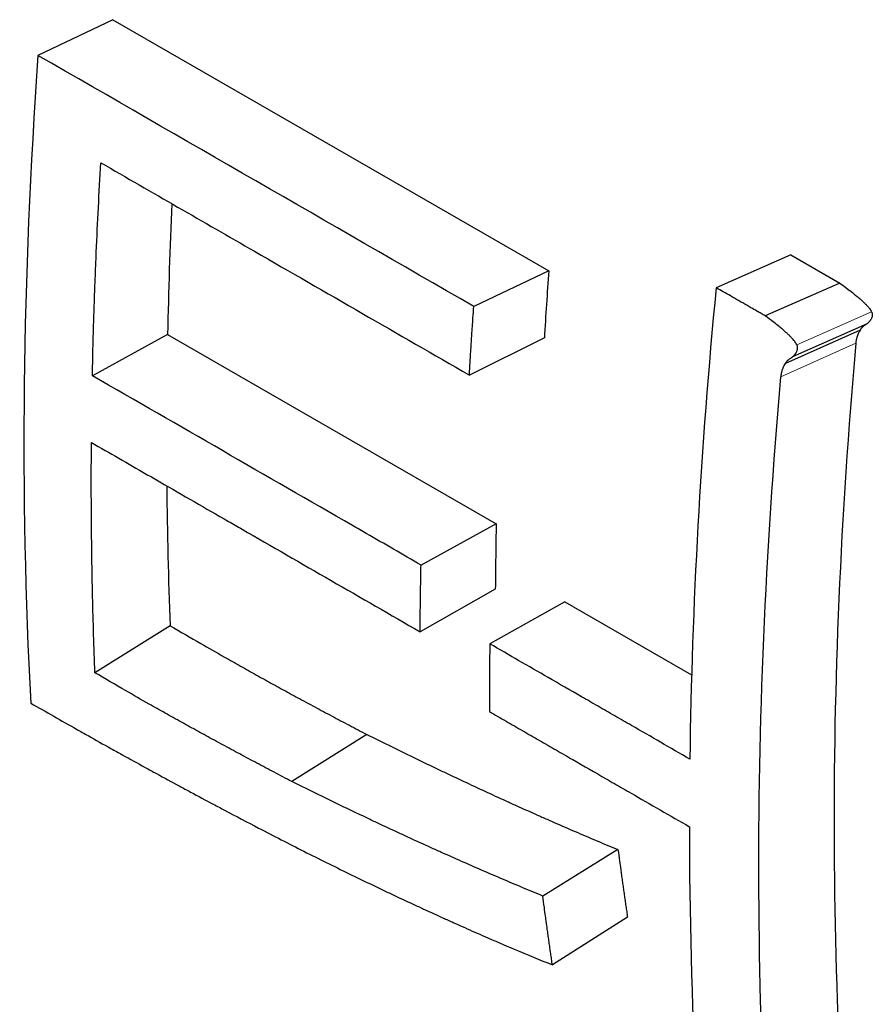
# Model space of a CAD drawing. Header units: millimetres. Extents: x 14 to 974, y 14 to 587.
# Tile 42 of 45: x 562.44 to 566.44, y 409.61 to 414.24. Entities that reach past the tile are written whole.
import ezdxf

# ---------------------------------------------------------------- set-up
doc = ezdxf.new("R2010")
doc.units = ezdxf.units.MM
doc.layers.add('외형선(ISO)', color=7, linetype='Continuous', lineweight=25)
doc.layers.add('좁은 외형선(ISO)', color=7, linetype='Continuous', lineweight=18)

msp = doc.modelspace()

# ---------------------------------------------------------------- linework, layer by layer
at = {"layer": '외형선(ISO)'}
for p, q in [((562.8756, 414.2389), (562.5233, 414.071)), ((562.8756, 414.2389), (564.924, 413.0593)), ((566.0619, 413.1335), (565.7108, 412.9796)), ((566.0619, 413.1335), (566.2922, 413.0009)), ((564.924, 413.0593), (564.5717, 412.8914)), ((566.2922, 413.0009), (565.9411, 412.847)), ((566.3877, 412.7801), (566.0363, 412.623)), ((566.4208, 412.8101), (566.0695, 412.6539)), ((563.1324, 412.7597), (562.779, 412.5658)), ((563.1324, 412.7597), (564.6771, 411.8701)), ((564.9034, 412.7433), (564.5507, 412.5691)), ((564.6771, 411.8701), (564.3236, 411.6763)), ((564.6728, 411.5626), (564.3193, 411.3627)), ((565.0003, 411.5031), (564.6468, 411.3057)), ((565.0003, 411.5031), (565.5954, 411.1605)), ((563.1442, 411.3912), (562.791, 411.17)), ((564.0692, 410.8798), (563.716, 410.659)), ((565.2493, 410.3387), (564.8959, 410.1208)), ((565.2942, 410.0211), (564.9411, 409.7972))]:
    msp.add_line(p, q, dxfattribs=at)
for centre, start_param, end_param in [((580.8051, 422.4514), 5.442581, 5.472109), ((582.5369, 421.4541), 5.410236, 5.425161), ((583.9425, 420.6447), 5.388255, 5.615121), ((580.8051, 422.4514), 5.506801, 5.539408), ((582.3498, 421.5619), 5.472109, 5.487034)]:
    msp.add_ellipse(centre, major_axis=(-12.4758, -21.6646), ratio=0.578093, start_param=start_param, end_param=end_param, dxfattribs=at)
for points in [[(562.5233, 414.071), (562.4487, 413.0228), (562.4373, 412.0048), (562.4892, 411.0276)], [(564.5717, 412.8914), (563.8889, 413.2846), (563.2061, 413.6778), (562.5233, 414.071)], [(565.7108, 412.9796), (565.6377, 412.2259), (565.5964, 411.4861), (565.5871, 410.7642)], [(566.0393, 407.8545), (565.8771, 409.3264), (565.8691, 410.9084), (566.0155, 412.5601)], [(565.585, 410.4463), (565.5851, 409.6184), (565.6279, 408.8152), (565.7131, 408.0423)]]:
    msp.add_open_spline(points, degree=3, dxfattribs=at)
for points, knots in [([(562.779, 412.5658), (562.7801, 412.6208), (562.7814, 412.6759), (562.7829, 412.7311), (562.7832, 412.7449), (562.7836, 412.7587), (562.784, 412.7725), (562.7852, 412.814), (562.7865, 412.8555), (562.7879, 412.897), (562.7888, 412.9247), (562.7898, 412.9524), (562.7908, 412.9802), (562.7913, 412.9941), (562.7918, 413.008), (562.7923, 413.0218), (562.7939, 413.0635), (562.7956, 413.1052), (562.7974, 413.147), (562.8034, 413.2862), (562.8106, 413.426), (562.8189, 413.5664)], [0, 0, 0, 0, 0.0195613, 0.0195613, 0.0195613, 0.0244516, 0.0244516, 0.0244516, 0.0391226, 0.0391226, 0.0391226, 0.0489032, 0.0489032, 0.0489032, 0.0537935, 0.0537935, 0.0537935, 0.0684645, 0.0684645, 0.0684645, 0.1173677, 0.1173677, 0.1173677, 0.1173677]), ([(562.8189, 413.5664), (563.0594, 413.4279), (563.3, 413.2894), (563.5405, 413.1508), (563.8772, 412.9569), (564.214, 412.763), (564.5507, 412.5691)], [0, 0, 0, 0, 0.1020466, 0.1020466, 0.1020466, 0.2449118, 0.2449118, 0.2449118, 0.2449118]), ([(565.9411, 412.847), (565.9347, 412.8507), (565.9283, 412.8543), (565.9219, 412.858), (565.9155, 412.8617), (565.9091, 412.8654), (565.9027, 412.8691), (565.8931, 412.8746), (565.8835, 412.8801), (565.8739, 412.8856), (565.8707, 412.8875), (565.8675, 412.8893), (565.8643, 412.8912), (565.8579, 412.8949), (565.8515, 412.8985), (565.8451, 412.9022), (565.8419, 412.9041), (565.8387, 412.9059), (565.8355, 412.9077), (565.8291, 412.9114), (565.8227, 412.9151), (565.8163, 412.9188), (565.8131, 412.9206), (565.8099, 412.9225), (565.8067, 412.9243), (565.8003, 412.928), (565.794, 412.9317), (565.7876, 412.9354), (565.7844, 412.9372), (565.7812, 412.9391), (565.778, 412.9409), (565.7556, 412.9538), (565.7332, 412.9667), (565.7108, 412.9796)], [0, 0, 0, 0, 0.0027137, 0.0027137, 0.0027137, 0.00542741, 0.00542741, 0.00542741, 0.00949796, 0.00949796, 0.00949796, 0.01085482, 0.01085482, 0.01085482, 0.01356852, 0.01356852, 0.01356852, 0.01492537, 0.01492537, 0.01492537, 0.01763908, 0.01763908, 0.01763908, 0.01899593, 0.01899593, 0.01899593, 0.02170963, 0.02170963, 0.02170963, 0.02306649, 0.02306649, 0.02306649, 0.03256445, 0.03256445, 0.03256445, 0.03256445]), ([(566.2922, 413.0009), (566.3064, 412.9907), (566.3196, 412.9809), (566.3318, 412.9716), (566.341, 412.9646), (566.3496, 412.9579), (566.3576, 412.9514), (566.3603, 412.9492), (566.363, 412.9471), (566.3655, 412.945), (566.3706, 412.9408), (566.3755, 412.9367), (566.3802, 412.9327), (566.3825, 412.9307), (566.3847, 412.9288), (566.3869, 412.9269), (566.3913, 412.923), (566.3955, 412.9192), (566.3993, 412.9156), (566.4013, 412.9138), (566.4032, 412.912), (566.405, 412.9102), (566.4086, 412.9067), (566.412, 412.9033), (566.4152, 412.9), (566.4168, 412.8983), (566.4183, 412.8967), (566.4197, 412.8951), (566.4226, 412.892), (566.4253, 412.8889), (566.4277, 412.8859), (566.4289, 412.8845), (566.4301, 412.883), (566.4311, 412.8816), (566.4333, 412.8787), (566.4352, 412.876), (566.4369, 412.8734), (566.4386, 412.8708), (566.44, 412.8683), (566.4412, 412.8659)], [-1, -1, -1, -1, -0.833333, -0.833333, -0.833333, -0.708333, -0.708333, -0.708333, -0.666667, -0.666667, -0.666667, -0.583333, -0.583333, -0.583333, -0.541667, -0.541667, -0.541667, -0.458333, -0.458333, -0.458333, -0.416667, -0.416667, -0.416667, -0.333333, -0.333333, -0.333333, -0.291667, -0.291667, -0.291667, -0.208333, -0.208333, -0.208333, -0.166667, -0.166667, -0.166667, -0.083333, -0.083333, -0.083333, 0, 0, 0, 0]), ([(564.5507, 412.5691), (564.5512, 412.578), (564.5518, 412.587), (564.5523, 412.5959), (564.5528, 412.6048), (564.5534, 412.6138), (564.5539, 412.6227), (564.5542, 412.6272), (564.5545, 412.6316), (564.5547, 412.6361), (564.5553, 412.645), (564.5558, 412.654), (564.5564, 412.6629), (564.5567, 412.6674), (564.557, 412.6719), (564.5573, 412.6763), (564.5578, 412.6853), (564.5584, 412.6942), (564.559, 412.7032), (564.5592, 412.7076), (564.5595, 412.7121), (564.5598, 412.7166), (564.5604, 412.7255), (564.561, 412.7345), (564.5616, 412.7434), (564.5619, 412.7479), (564.5622, 412.7524), (564.5625, 412.7569), (564.5634, 412.7703), (564.5643, 412.7838), (564.5652, 412.7972), (564.5661, 412.8106), (564.567, 412.8241), (564.5679, 412.8376), (564.5692, 412.8555), (564.5704, 412.8734), (564.5717, 412.8914)], [0, 0, 0, 0, 0.00310945, 0.00310945, 0.00310945, 0.00621891, 0.00621891, 0.00621891, 0.00777363, 0.00777363, 0.00777363, 0.01088308, 0.01088308, 0.01088308, 0.01243781, 0.01243781, 0.01243781, 0.01554726, 0.01554726, 0.01554726, 0.01710199, 0.01710199, 0.01710199, 0.02021144, 0.02021144, 0.02021144, 0.02176617, 0.02176617, 0.02176617, 0.02643035, 0.02643035, 0.02643035, 0.03109453, 0.03109453, 0.03109453, 0.03731343, 0.03731343, 0.03731343, 0.03731343]), ([(566.4412, 412.8659), (566.4419, 412.8645), (566.4425, 412.863), (566.443, 412.8616), (566.4434, 412.8605), (566.4437, 412.8594), (566.4439, 412.8583), (566.444, 412.8579), (566.4441, 412.8576), (566.4441, 412.8572), (566.4443, 412.8565), (566.4444, 412.8557), (566.4445, 412.855), (566.4445, 412.8546), (566.4446, 412.8542), (566.4446, 412.8539), (566.4447, 412.8527), (566.4447, 412.8516), (566.4447, 412.8505), (566.4447, 412.8497), (566.4446, 412.849), (566.4446, 412.8482), (566.4444, 412.8467), (566.4442, 412.8452), (566.4438, 412.8437), (566.4436, 412.8429), (566.4434, 412.8421), (566.4432, 412.8414), (566.4427, 412.8398), (566.4422, 412.8383), (566.4415, 412.8367), (566.4412, 412.8359), (566.4408, 412.8352), (566.4404, 412.8344), (566.4396, 412.8328), (566.4387, 412.8312), (566.4377, 412.8296), (566.4373, 412.8288), (566.4367, 412.828), (566.4362, 412.8272), (566.4351, 412.8256), (566.4339, 412.824), (566.4326, 412.8224), (566.4319, 412.8216), (566.4312, 412.8208), (566.4305, 412.82), (566.4291, 412.8184), (566.4276, 412.8167), (566.426, 412.8151), (566.4243, 412.8134), (566.4226, 412.8118), (566.4208, 412.8101)], [-1, -1, -1, -1, -0.916667, -0.916667, -0.916667, -0.854167, -0.854167, -0.854167, -0.833333, -0.833333, -0.833333, -0.791667, -0.791667, -0.791667, -0.770833, -0.770833, -0.770833, -0.708333, -0.708333, -0.708333, -0.666667, -0.666667, -0.666667, -0.583333, -0.583333, -0.583333, -0.541667, -0.541667, -0.541667, -0.458333, -0.458333, -0.458333, -0.416667, -0.416667, -0.416667, -0.333333, -0.333333, -0.333333, -0.291667, -0.291667, -0.291667, -0.208333, -0.208333, -0.208333, -0.166667, -0.166667, -0.166667, -0.083333, -0.083333, -0.083333, 0, 0, 0, 0]), ([(566.09, 412.711), (566.0888, 412.7134), (566.0874, 412.7159), (566.0857, 412.7186), (566.0841, 412.7212), (566.0822, 412.724), (566.08, 412.7269), (566.0789, 412.7283), (566.0778, 412.7298), (566.0766, 412.7312), (566.0742, 412.7342), (566.0715, 412.7373), (566.0686, 412.7405), (566.0671, 412.7421), (566.0656, 412.7438), (566.0641, 412.7454), (566.0609, 412.7488), (566.0575, 412.7522), (566.0539, 412.7558), (566.052, 412.7575), (566.0502, 412.7593), (566.0482, 412.7612), (566.0443, 412.7648), (566.0402, 412.7686), (566.0358, 412.7725), (566.0336, 412.7744), (566.0314, 412.7764), (566.029, 412.7784), (566.0244, 412.7824), (566.0195, 412.7865), (566.0144, 412.7908), (566.0118, 412.7929), (566.0092, 412.795), (566.0065, 412.7972), (565.9985, 412.8037), (565.9899, 412.8105), (565.9807, 412.8175), (565.9685, 412.8269), (565.9553, 412.8367), (565.9411, 412.847)], [0, 0, 0, 0, 0.083333, 0.083333, 0.083333, 0.166667, 0.166667, 0.166667, 0.208333, 0.208333, 0.208333, 0.291667, 0.291667, 0.291667, 0.333333, 0.333333, 0.333333, 0.416667, 0.416667, 0.416667, 0.458333, 0.458333, 0.458333, 0.541667, 0.541667, 0.541667, 0.583333, 0.583333, 0.583333, 0.666667, 0.666667, 0.666667, 0.708333, 0.708333, 0.708333, 0.833333, 0.833333, 0.833333, 1, 1, 1, 1]), ([(566.3877, 412.7801), (566.3857, 412.7772), (566.3839, 412.7741), (566.3822, 412.771), (566.381, 412.7687), (566.3798, 412.7663), (566.3787, 412.7639), (566.3783, 412.7631), (566.3779, 412.7623), (566.3776, 412.7615), (566.3769, 412.7598), (566.3762, 412.7582), (566.3756, 412.7565), (566.3752, 412.7557), (566.3749, 412.7548), (566.3746, 412.754), (566.374, 412.7523), (566.3734, 412.7506), (566.3729, 412.7489), (566.3726, 412.748), (566.3724, 412.7471), (566.3721, 412.7463), (566.3716, 412.7445), (566.3711, 412.7427), (566.3707, 412.741), (566.3705, 412.7401), (566.3703, 412.7392), (566.3701, 412.7383), (566.3696, 412.7365), (566.3693, 412.7346), (566.3689, 412.7328), (566.3688, 412.7319), (566.3686, 412.731), (566.3685, 412.73), (566.3681, 412.7282), (566.3679, 412.7263), (566.3676, 412.7244), (566.3674, 412.7225), (566.3672, 412.7206), (566.367, 412.7186)], [-1, -1, -1, -1, -0.833333, -0.833333, -0.833333, -0.708333, -0.708333, -0.708333, -0.666667, -0.666667, -0.666667, -0.583333, -0.583333, -0.583333, -0.541667, -0.541667, -0.541667, -0.458333, -0.458333, -0.458333, -0.416667, -0.416667, -0.416667, -0.333333, -0.333333, -0.333333, -0.291667, -0.291667, -0.291667, -0.208333, -0.208333, -0.208333, -0.166667, -0.166667, -0.166667, -0.083333, -0.083333, -0.083333, 0, 0, 0, 0]), ([(566.4208, 412.8101), (566.4178, 412.8084), (566.415, 412.8067), (566.4124, 412.805), (566.4105, 412.8038), (566.4086, 412.8025), (566.4069, 412.8012), (566.4063, 412.8008), (566.4058, 412.8004), (566.4052, 412.8), (566.4041, 412.7991), (566.4031, 412.7983), (566.402, 412.7975), (566.4015, 412.797), (566.401, 412.7966), (566.4006, 412.7962), (566.3996, 412.7954), (566.3987, 412.7945), (566.3978, 412.7937), (566.3974, 412.7933), (566.3969, 412.7929), (566.3965, 412.7925), (566.3957, 412.7916), (566.3949, 412.7908), (566.3942, 412.79), (566.3938, 412.7896), (566.3935, 412.7891), (566.3931, 412.7887), (566.3925, 412.7879), (566.3918, 412.7871), (566.3912, 412.7863), (566.3909, 412.7858), (566.3907, 412.7854), (566.3904, 412.785), (566.3898, 412.7842), (566.3893, 412.7834), (566.3889, 412.7826), (566.3884, 412.7817), (566.388, 412.7809), (566.3877, 412.7801)], [-1, -1, -1, -1, -0.833333, -0.833333, -0.833333, -0.708333, -0.708333, -0.708333, -0.666667, -0.666667, -0.666667, -0.583333, -0.583333, -0.583333, -0.541667, -0.541667, -0.541667, -0.458333, -0.458333, -0.458333, -0.416667, -0.416667, -0.416667, -0.333333, -0.333333, -0.333333, -0.291667, -0.291667, -0.291667, -0.208333, -0.208333, -0.208333, -0.166667, -0.166667, -0.166667, -0.083333, -0.083333, -0.083333, 0, 0, 0, 0]), ([(566.0695, 412.6539), (566.0713, 412.6556), (566.073, 412.6573), (566.0747, 412.659), (566.0763, 412.6607), (566.0778, 412.6624), (566.0793, 412.6641), (566.08, 412.6649), (566.0806, 412.6658), (566.0813, 412.6666), (566.0826, 412.6683), (566.0838, 412.6699), (566.0849, 412.6715), (566.0855, 412.6724), (566.086, 412.6732), (566.0865, 412.674), (566.0875, 412.6756), (566.0884, 412.6773), (566.0892, 412.6789), (566.0896, 412.6797), (566.0899, 412.6805), (566.0903, 412.6813), (566.0909, 412.6829), (566.0915, 412.6844), (566.092, 412.686), (566.0922, 412.6868), (566.0924, 412.6876), (566.0926, 412.6884), (566.093, 412.6899), (566.0932, 412.6915), (566.0934, 412.693), (566.0934, 412.6938), (566.0935, 412.6946), (566.0935, 412.6953), (566.0935, 412.6965), (566.0935, 412.6976), (566.0934, 412.6988), (566.0934, 412.6991), (566.0933, 412.6995), (566.0933, 412.6999), (566.0932, 412.7006), (566.0931, 412.7014), (566.093, 412.7021), (566.0929, 412.7025), (566.0928, 412.7029), (566.0927, 412.7033), (566.0925, 412.7044), (566.0922, 412.7055), (566.0918, 412.7066), (566.0913, 412.7081), (566.0907, 412.7095), (566.09, 412.711)], [0, 0, 0, 0, 0.083333, 0.083333, 0.083333, 0.166667, 0.166667, 0.166667, 0.208333, 0.208333, 0.208333, 0.291667, 0.291667, 0.291667, 0.333333, 0.333333, 0.333333, 0.416667, 0.416667, 0.416667, 0.458333, 0.458333, 0.458333, 0.541667, 0.541667, 0.541667, 0.583333, 0.583333, 0.583333, 0.666667, 0.666667, 0.666667, 0.708333, 0.708333, 0.708333, 0.770833, 0.770833, 0.770833, 0.791667, 0.791667, 0.791667, 0.833333, 0.833333, 0.833333, 0.854167, 0.854167, 0.854167, 0.916667, 0.916667, 0.916667, 1, 1, 1, 1]), ([(566.0363, 412.623), (566.0367, 412.6238), (566.0371, 412.6247), (566.0375, 412.6255), (566.038, 412.6263), (566.0385, 412.6272), (566.039, 412.628), (566.0393, 412.6284), (566.0396, 412.6289), (566.0399, 412.6293), (566.0405, 412.6301), (566.0411, 412.631), (566.0418, 412.6318), (566.0421, 412.6323), (566.0425, 412.6327), (566.0428, 412.6331), (566.0436, 412.634), (566.0444, 412.6348), (566.0452, 412.6357), (566.0456, 412.6361), (566.046, 412.6365), (566.0465, 412.6369), (566.0473, 412.6378), (566.0483, 412.6387), (566.0492, 412.6395), (566.0497, 412.64), (566.0502, 412.6404), (566.0507, 412.6408), (566.0517, 412.6417), (566.0528, 412.6425), (566.0539, 412.6434), (566.0544, 412.6438), (566.055, 412.6443), (566.0556, 412.6447), (566.0573, 412.646), (566.0592, 412.6473), (566.0611, 412.6486), (566.0637, 412.6504), (566.0665, 412.6521), (566.0695, 412.6539)], [0, 0, 0, 0, 0.083333, 0.083333, 0.083333, 0.166667, 0.166667, 0.166667, 0.208333, 0.208333, 0.208333, 0.291667, 0.291667, 0.291667, 0.333333, 0.333333, 0.333333, 0.416667, 0.416667, 0.416667, 0.458333, 0.458333, 0.458333, 0.541667, 0.541667, 0.541667, 0.583333, 0.583333, 0.583333, 0.666667, 0.666667, 0.666667, 0.708333, 0.708333, 0.708333, 0.833333, 0.833333, 0.833333, 1, 1, 1, 1]), ([(566.0155, 412.5601), (566.0157, 412.5621), (566.0159, 412.564), (566.0161, 412.566), (566.0164, 412.5679), (566.0167, 412.5698), (566.017, 412.5717), (566.0171, 412.5727), (566.0173, 412.5736), (566.0175, 412.5746), (566.0178, 412.5764), (566.0182, 412.5783), (566.0186, 412.5801), (566.0188, 412.5811), (566.019, 412.582), (566.0192, 412.5829), (566.0197, 412.5847), (566.0201, 412.5865), (566.0207, 412.5883), (566.0209, 412.5892), (566.0212, 412.5901), (566.0214, 412.591), (566.022, 412.5927), (566.0226, 412.5945), (566.0232, 412.5962), (566.0235, 412.5971), (566.0238, 412.5979), (566.0241, 412.5988), (566.0248, 412.6005), (566.0254, 412.6022), (566.0262, 412.6039), (566.0265, 412.6047), (566.0269, 412.6055), (566.0272, 412.6064), (566.0284, 412.6088), (566.0296, 412.6113), (566.0308, 412.6137), (566.0325, 412.6168), (566.0343, 412.62), (566.0363, 412.623)], [0, 0, 0, 0, 0.083333, 0.083333, 0.083333, 0.166667, 0.166667, 0.166667, 0.208333, 0.208333, 0.208333, 0.291667, 0.291667, 0.291667, 0.333333, 0.333333, 0.333333, 0.416667, 0.416667, 0.416667, 0.458333, 0.458333, 0.458333, 0.541667, 0.541667, 0.541667, 0.583333, 0.583333, 0.583333, 0.666667, 0.666667, 0.666667, 0.708333, 0.708333, 0.708333, 0.833333, 0.833333, 0.833333, 1, 1, 1, 1]), ([(564.3236, 411.6763), (564.2378, 411.7257), (564.152, 411.7751), (564.0662, 411.8245), (564.0447, 411.8369), (564.0233, 411.8493), (564.0018, 411.8616), (563.5942, 412.0963), (563.1866, 412.3311), (562.779, 412.5658)], [0, 0, 0, 0, 0.0364089, 0.0364089, 0.0364089, 0.0455111, 0.0455111, 0.0455111, 0.2184532, 0.2184532, 0.2184532, 0.2184532]), ([(562.791, 411.17), (562.7887, 411.2293), (562.7866, 411.2888), (562.7848, 411.3483), (562.783, 411.4079), (562.7814, 411.4676), (562.78, 411.5275), (562.7793, 411.5574), (562.7787, 411.5874), (562.7781, 411.6173), (562.7741, 411.8273), (562.773, 412.039), (562.7746, 412.2522)], [0, 0, 0, 0, 0.0218227, 0.0218227, 0.0218227, 0.0436454, 0.0436454, 0.0436454, 0.0545568, 0.0545568, 0.0545568, 0.1309362, 0.1309362, 0.1309362, 0.1309362]), ([(562.7746, 412.2522), (562.8604, 412.2028), (562.9462, 412.1533), (563.032, 412.1039), (563.0535, 412.0916), (563.0749, 412.0792), (563.0964, 412.0669), (563.2037, 412.0051), (563.3109, 411.9433), (563.4182, 411.8815), (563.4396, 411.8692), (563.4611, 411.8568), (563.4826, 411.8445), (563.7615, 411.6839), (564.0404, 411.5233), (564.3193, 411.3627)], [0, 0, 0, 0, 0.0364089, 0.0364089, 0.0364089, 0.0455111, 0.0455111, 0.0455111, 0.0910222, 0.0910222, 0.0910222, 0.1001244, 0.1001244, 0.1001244, 0.2184532, 0.2184532, 0.2184532, 0.2184532]), ([(564.3193, 411.3627), (564.3193, 411.3713), (564.3194, 411.38), (564.3195, 411.3887), (564.3196, 411.4017), (564.3197, 411.4148), (564.3198, 411.4278), (564.3199, 411.4365), (564.32, 411.4452), (564.3201, 411.4539), (564.3202, 411.4582), (564.3202, 411.4626), (564.3203, 411.4669), (564.3204, 411.4757), (564.3205, 411.4844), (564.3206, 411.4931), (564.3207, 411.4974), (564.3207, 411.5018), (564.3208, 411.5061), (564.3209, 411.5148), (564.321, 411.5235), (564.3211, 411.5323), (564.3212, 411.5366), (564.3213, 411.541), (564.3213, 411.5453), (564.3215, 411.5541), (564.3216, 411.5628), (564.3217, 411.5715), (564.3218, 411.5759), (564.3219, 411.5802), (564.322, 411.5846), (564.3222, 411.5977), (564.3224, 411.6108), (564.3226, 411.6239), (564.323, 411.6413), (564.3233, 411.6588), (564.3236, 411.6763)], [0, 0, 0, 0, 0.00310945, 0.00310945, 0.00310945, 0.00777363, 0.00777363, 0.00777363, 0.01088308, 0.01088308, 0.01088308, 0.01243781, 0.01243781, 0.01243781, 0.01554726, 0.01554726, 0.01554726, 0.01710199, 0.01710199, 0.01710199, 0.02021144, 0.02021144, 0.02021144, 0.02176617, 0.02176617, 0.02176617, 0.02487562, 0.02487562, 0.02487562, 0.02643035, 0.02643035, 0.02643035, 0.03109453, 0.03109453, 0.03109453, 0.03731343, 0.03731343, 0.03731343, 0.03731343]), ([(563.1442, 411.3912), (563.1916, 411.3633), (563.2398, 411.3353), (563.2885, 411.3072), (563.3251, 411.2862), (563.3621, 411.2651), (563.3994, 411.2439), (563.4118, 411.2369), (563.4243, 411.2298), (563.4368, 411.2227), (563.4619, 411.2086), (563.4871, 411.1945), (563.5124, 411.1803), (563.5251, 411.1732), (563.5378, 411.1661), (563.5506, 411.159), (563.5761, 411.1448), (563.6018, 411.1306), (563.6277, 411.1164), (563.6406, 411.1093), (563.6536, 411.1022), (563.6666, 411.095), (563.6926, 411.0808), (563.7188, 411.0665), (563.7452, 411.0522), (563.7583, 411.0451), (563.7715, 411.0379), (563.7848, 411.0308), (563.8113, 411.0165), (563.838, 411.0021), (563.8648, 410.9878), (563.8783, 410.9806), (563.8917, 410.9734), (563.9052, 410.9663), (563.9322, 410.9519), (563.9594, 410.9375), (563.9867, 410.9231), (564.0141, 410.9087), (564.0416, 410.8942), (564.0692, 410.8798)], [-1, -1, -1, -1, -0.833333, -0.833333, -0.833333, -0.708333, -0.708333, -0.708333, -0.666667, -0.666667, -0.666667, -0.583333, -0.583333, -0.583333, -0.541667, -0.541667, -0.541667, -0.458333, -0.458333, -0.458333, -0.416667, -0.416667, -0.416667, -0.333333, -0.333333, -0.333333, -0.291667, -0.291667, -0.291667, -0.208333, -0.208333, -0.208333, -0.166667, -0.166667, -0.166667, -0.083333, -0.083333, -0.083333, 0, 0, 0, 0]), ([(564.6468, 411.3057), (564.6467, 411.2968), (564.6466, 411.288), (564.6465, 411.2791), (564.6464, 411.2702), (564.6463, 411.2614), (564.6462, 411.2525), (564.6461, 411.2481), (564.6461, 411.2437), (564.6461, 411.2392), (564.646, 411.2304), (564.6459, 411.2215), (564.6458, 411.2127), (564.6458, 411.2083), (564.6457, 411.2039), (564.6457, 411.1994), (564.6456, 411.1906), (564.6455, 411.1817), (564.6455, 411.1729), (564.6454, 411.1685), (564.6454, 411.1641), (564.6454, 411.1597), (564.6453, 411.1508), (564.6452, 411.142), (564.6452, 411.1332), (564.6452, 411.1287), (564.6451, 411.1243), (564.6451, 411.1199), (564.6451, 411.1111), (564.645, 411.1023), (564.645, 411.0934), (564.645, 411.089), (564.645, 411.0846), (564.6449, 411.0802), (564.6448, 411.0493), (564.6448, 411.0185), (564.6448, 410.9877)], [0, 0, 0, 0, 0.00316599, 0.00316599, 0.00316599, 0.00633198, 0.00633198, 0.00633198, 0.00791497, 0.00791497, 0.00791497, 0.01108096, 0.01108096, 0.01108096, 0.01266395, 0.01266395, 0.01266395, 0.01582994, 0.01582994, 0.01582994, 0.01741294, 0.01741294, 0.01741294, 0.02057892, 0.02057892, 0.02057892, 0.02216192, 0.02216192, 0.02216192, 0.02532791, 0.02532791, 0.02532791, 0.0269109, 0.0269109, 0.0269109, 0.03799186, 0.03799186, 0.03799186, 0.03799186]), ([(565.5871, 410.7642), (565.4957, 410.8169), (565.4042, 410.8695), (565.3128, 410.9222), (565.2998, 410.9297), (565.2867, 410.9372), (565.2737, 410.9447), (565.2475, 410.9598), (565.2214, 410.9748), (565.1953, 410.9898), (565.1822, 410.9974), (565.1692, 411.0049), (565.1561, 411.0124), (565.13, 411.0274), (565.1039, 411.0425), (565.0778, 411.0575), (565.0255, 411.0876), (564.9733, 411.1177), (564.9211, 411.1478), (564.8296, 411.2004), (564.7382, 411.253), (564.6468, 411.3057)], [0, 0, 0, 0, 0.0387834, 0.0387834, 0.0387834, 0.0443238, 0.0443238, 0.0443238, 0.0554048, 0.0554048, 0.0554048, 0.0609453, 0.0609453, 0.0609453, 0.0720262, 0.0720262, 0.0720262, 0.0941882, 0.0941882, 0.0941882, 0.1329715, 0.1329715, 0.1329715, 0.1329715]), ([(563.716, 410.659), (563.6883, 410.6734), (563.6608, 410.6878), (563.6335, 410.7022), (563.6062, 410.7166), (563.579, 410.731), (563.552, 410.7453), (563.5385, 410.7525), (563.525, 410.7597), (563.5116, 410.7668), (563.4848, 410.7812), (563.4581, 410.7955), (563.4316, 410.8098), (563.4183, 410.8169), (563.4051, 410.824), (563.3919, 410.8312), (563.3656, 410.8455), (563.3394, 410.8597), (563.3134, 410.8739), (563.3004, 410.8811), (563.2874, 410.8882), (563.2745, 410.8953), (563.2486, 410.9095), (563.2229, 410.9237), (563.1974, 410.9379), (563.1846, 410.945), (563.1719, 410.952), (563.1592, 410.9591), (563.1338, 410.9733), (563.1086, 410.9874), (563.0836, 411.0015), (563.0711, 411.0086), (563.0586, 411.0156), (563.0462, 411.0227), (563.0088, 411.0438), (562.9719, 411.065), (562.9353, 411.086), (562.8865, 411.1141), (562.8384, 411.1421), (562.791, 411.17)], [0, 0, 0, 0, 0.083333, 0.083333, 0.083333, 0.166667, 0.166667, 0.166667, 0.208333, 0.208333, 0.208333, 0.291667, 0.291667, 0.291667, 0.333333, 0.333333, 0.333333, 0.416667, 0.416667, 0.416667, 0.458333, 0.458333, 0.458333, 0.541667, 0.541667, 0.541667, 0.583333, 0.583333, 0.583333, 0.666667, 0.666667, 0.666667, 0.708333, 0.708333, 0.708333, 0.833333, 0.833333, 0.833333, 1, 1, 1, 1]), ([(562.4892, 411.0276), (562.5252, 411.0069), (562.5612, 410.9863), (562.5971, 410.9658), (562.633, 410.9453), (562.6689, 410.9249), (562.7048, 410.9047), (562.7227, 410.8945), (562.7406, 410.8844), (562.7586, 410.8744), (562.7944, 410.8542), (562.8302, 410.8342), (562.866, 410.8143), (562.8839, 410.8043), (562.9018, 410.7944), (562.9197, 410.7845), (562.9554, 410.7647), (562.9911, 410.745), (563.0268, 410.7254), (563.0447, 410.7156), (563.0625, 410.7058), (563.0804, 410.6961), (563.1161, 410.6766), (563.1517, 410.6573), (563.1873, 410.6381), (563.2051, 410.6285), (563.2229, 410.6189), (563.2407, 410.6093), (563.2763, 410.5902), (563.3119, 410.5712), (563.3474, 410.5523), (563.3652, 410.5428), (563.383, 410.5334), (563.4007, 410.524), (563.454, 410.4959), (563.5072, 410.468), (563.5603, 410.4403), (563.6312, 410.4035), (563.702, 410.3671), (563.7726, 410.3311)], [0, 0, 0, 0, 0.083333, 0.083333, 0.083333, 0.166667, 0.166667, 0.166667, 0.208333, 0.208333, 0.208333, 0.291667, 0.291667, 0.291667, 0.333333, 0.333333, 0.333333, 0.416667, 0.416667, 0.416667, 0.458333, 0.458333, 0.458333, 0.541667, 0.541667, 0.541667, 0.583333, 0.583333, 0.583333, 0.666667, 0.666667, 0.666667, 0.708333, 0.708333, 0.708333, 0.833333, 0.833333, 0.833333, 1, 1, 1, 1]), ([(564.6448, 410.9877), (564.6709, 410.9727), (564.697, 410.9576), (564.7231, 410.9426), (564.7492, 410.9275), (564.7754, 410.9125), (564.8015, 410.8975), (564.8145, 410.8899), (564.8276, 410.8824), (564.8407, 410.8749), (564.8668, 410.8599), (564.8929, 410.8448), (564.919, 410.8298), (564.9321, 410.8223), (564.9451, 410.8147), (564.9582, 410.8072), (564.9843, 410.7922), (565.0104, 410.7771), (565.0365, 410.7621), (565.0888, 410.732), (565.141, 410.7019), (565.1933, 410.6719), (565.2194, 410.6568), (565.2455, 410.6418), (565.2716, 410.6267), (565.2847, 410.6192), (565.2977, 410.6117), (565.3108, 410.6042), (565.4022, 410.5515), (565.4936, 410.4989), (565.585, 410.4463)], [0, 0, 0, 0, 0.011081, 0.011081, 0.011081, 0.0221619, 0.0221619, 0.0221619, 0.0277024, 0.0277024, 0.0277024, 0.0387834, 0.0387834, 0.0387834, 0.0443238, 0.0443238, 0.0443238, 0.0554048, 0.0554048, 0.0554048, 0.0775667, 0.0775667, 0.0775667, 0.0886477, 0.0886477, 0.0886477, 0.0941882, 0.0941882, 0.0941882, 0.1329715, 0.1329715, 0.1329715, 0.1329715]), ([(564.0692, 410.8798), (564.1378, 410.8456), (564.2058, 410.8121), (564.2734, 410.7793), (564.3241, 410.7547), (564.3744, 410.7305), (564.4245, 410.7067), (564.4412, 410.6987), (564.4579, 410.6908), (564.4745, 410.683), (564.5078, 410.6672), (564.541, 410.6517), (564.574, 410.6363), (564.5905, 410.6286), (564.607, 410.621), (564.6234, 410.6134), (564.6563, 410.5982), (564.6891, 410.5832), (564.7218, 410.5683), (564.7381, 410.5609), (564.7544, 410.5535), (564.7707, 410.5461), (564.8032, 410.5315), (564.8356, 410.5169), (564.8679, 410.5026), (564.884, 410.4954), (564.9001, 410.4883), (564.9162, 410.4812), (564.9484, 410.467), (564.9804, 410.453), (565.0123, 410.4392), (565.0282, 410.4323), (565.0442, 410.4254), (565.0601, 410.4186), (565.0918, 410.4049), (565.1235, 410.3915), (565.155, 410.3781), (565.1866, 410.3648), (565.218, 410.3517), (565.2493, 410.3387)], [-1, -1, -1, -1, -0.833333, -0.833333, -0.833333, -0.708333, -0.708333, -0.708333, -0.666667, -0.666667, -0.666667, -0.583333, -0.583333, -0.583333, -0.541667, -0.541667, -0.541667, -0.458333, -0.458333, -0.458333, -0.416667, -0.416667, -0.416667, -0.333333, -0.333333, -0.333333, -0.291667, -0.291667, -0.291667, -0.208333, -0.208333, -0.208333, -0.166667, -0.166667, -0.166667, -0.083333, -0.083333, -0.083333, 0, 0, 0, 0]), ([(564.8959, 410.1208), (564.8647, 410.1337), (564.8332, 410.1467), (564.8017, 410.1599), (564.7702, 410.1731), (564.7385, 410.1865), (564.7067, 410.2001), (564.6909, 410.2068), (564.6749, 410.2137), (564.659, 410.2205), (564.6271, 410.2343), (564.5951, 410.2482), (564.5629, 410.2623), (564.5468, 410.2693), (564.5307, 410.2764), (564.5146, 410.2835), (564.4823, 410.2978), (564.4499, 410.3122), (564.4174, 410.3268), (564.4011, 410.3341), (564.3848, 410.3415), (564.3685, 410.3488), (564.3358, 410.3636), (564.3031, 410.3786), (564.2702, 410.3937), (564.2537, 410.4013), (564.2372, 410.4089), (564.2207, 410.4165), (564.1877, 410.4318), (564.1546, 410.4473), (564.1213, 410.4629), (564.1046, 410.4708), (564.088, 410.4786), (564.0713, 410.4865), (564.0212, 410.5103), (563.9708, 410.5344), (563.9201, 410.5589), (563.8526, 410.5916), (563.7845, 410.6249), (563.716, 410.659)], [0, 0, 0, 0, 0.083333, 0.083333, 0.083333, 0.166667, 0.166667, 0.166667, 0.208333, 0.208333, 0.208333, 0.291667, 0.291667, 0.291667, 0.333333, 0.333333, 0.333333, 0.416667, 0.416667, 0.416667, 0.458333, 0.458333, 0.458333, 0.541667, 0.541667, 0.541667, 0.583333, 0.583333, 0.583333, 0.666667, 0.666667, 0.666667, 0.708333, 0.708333, 0.708333, 0.833333, 0.833333, 0.833333, 1, 1, 1, 1]), ([(563.7726, 410.3311), (563.8082, 410.3133), (563.8435, 410.2957), (563.8785, 410.2784), (563.9136, 410.2611), (563.9484, 410.244), (563.9829, 410.2272), (564.0002, 410.2188), (564.0174, 410.2104), (564.0345, 410.2021), (564.0688, 410.1855), (564.1028, 410.1692), (564.1365, 410.1531), (564.1534, 410.1451), (564.1702, 410.1371), (564.187, 410.1292), (564.2205, 410.1134), (564.2537, 410.0978), (564.2867, 410.0825), (564.3032, 410.0748), (564.3196, 410.0672), (564.3359, 410.0597), (564.3687, 410.0446), (564.4011, 410.0297), (564.4333, 410.0152), (564.4494, 410.0079), (564.4654, 410.0006), (564.4814, 409.9935), (564.5134, 409.9791), (564.545, 409.9651), (564.5764, 409.9512), (564.5922, 409.9443), (564.6078, 409.9375), (564.6234, 409.9307), (564.6701, 409.9103), (564.7163, 409.8905), (564.7619, 409.8712), (564.8226, 409.8456), (564.8824, 409.8209), (564.9411, 409.7972)], [0, 0, 0, 0, 0.083333, 0.083333, 0.083333, 0.166667, 0.166667, 0.166667, 0.208333, 0.208333, 0.208333, 0.291667, 0.291667, 0.291667, 0.333333, 0.333333, 0.333333, 0.416667, 0.416667, 0.416667, 0.458333, 0.458333, 0.458333, 0.541667, 0.541667, 0.541667, 0.583333, 0.583333, 0.583333, 0.666667, 0.666667, 0.666667, 0.708333, 0.708333, 0.708333, 0.833333, 0.833333, 0.833333, 1, 1, 1, 1]), ([(565.2493, 410.3387), (565.2517, 410.321), (565.2541, 410.3033), (565.2565, 410.2856), (565.2583, 410.2724), (565.2601, 410.2591), (565.262, 410.2458), (565.2626, 410.2414), (565.2632, 410.237), (565.2638, 410.2326), (565.265, 410.2238), (565.2663, 410.2149), (565.2675, 410.2061), (565.2681, 410.2017), (565.2687, 410.1973), (565.2694, 410.1929), (565.2706, 410.184), (565.2718, 410.1752), (565.2731, 410.1664), (565.2737, 410.162), (565.2744, 410.1576), (565.275, 410.1532), (565.2762, 410.1443), (565.2775, 410.1355), (565.2788, 410.1267), (565.2794, 410.1223), (565.28, 410.1179), (565.2807, 410.1135), (565.2819, 410.1047), (565.2832, 410.0959), (565.2845, 410.0871), (565.2851, 410.0827), (565.2858, 410.0783), (565.2864, 410.0739), (565.2877, 410.0651), (565.289, 410.0563), (565.2903, 410.0475), (565.2916, 410.0387), (565.2929, 410.0299), (565.2942, 410.0211)], [-0.03761443, -0.03761443, -0.03761443, -0.03761443, -0.03134536, -0.03134536, -0.03134536, -0.02664355, -0.02664355, -0.02664355, -0.02507628, -0.02507628, -0.02507628, -0.02194175, -0.02194175, -0.02194175, -0.02037448, -0.02037448, -0.02037448, -0.01723995, -0.01723995, -0.01723995, -0.01567268, -0.01567268, -0.01567268, -0.01253814, -0.01253814, -0.01253814, -0.01097087, -0.01097087, -0.01097087, -0.00783634, -0.00783634, -0.00783634, -0.00626907, -0.00626907, -0.00626907, -0.00313454, -0.00313454, -0.00313454, 0, 0, 0, 0]), ([(564.9411, 409.7972), (564.9397, 409.8062), (564.9384, 409.8151), (564.9371, 409.8241), (564.9358, 409.8331), (564.9345, 409.842), (564.9333, 409.851), (564.9326, 409.8555), (564.932, 409.8599), (564.9313, 409.8644), (564.93, 409.8734), (564.9288, 409.8824), (564.9275, 409.8913), (564.9268, 409.8958), (564.9262, 409.9003), (564.9256, 409.9048), (564.9243, 409.9138), (564.923, 409.9228), (564.9218, 409.9317), (564.9211, 409.9362), (564.9205, 409.9407), (564.9199, 409.9452), (564.9186, 409.9542), (564.9174, 409.9632), (564.9161, 409.9722), (564.9142, 409.9857), (564.9124, 409.9992), (564.9105, 410.0127), (564.9099, 410.0172), (564.9093, 410.0217), (564.9087, 410.0262), (564.9068, 410.0397), (564.905, 410.0532), (564.9032, 410.0667), (564.9007, 410.0847), (564.8983, 410.1027), (564.8959, 410.1208)], [0, 0, 0, 0, 0.00313454, 0.00313454, 0.00313454, 0.00626907, 0.00626907, 0.00626907, 0.00783634, 0.00783634, 0.00783634, 0.01097087, 0.01097087, 0.01097087, 0.01253814, 0.01253814, 0.01253814, 0.01567268, 0.01567268, 0.01567268, 0.01723995, 0.01723995, 0.01723995, 0.02037448, 0.02037448, 0.02037448, 0.02507628, 0.02507628, 0.02507628, 0.02664355, 0.02664355, 0.02664355, 0.03134536, 0.03134536, 0.03134536, 0.03761443, 0.03761443, 0.03761443, 0.03761443])]:
    msp.add_open_spline(points, degree=3, knots=knots, dxfattribs=at)
at = {"layer": '좁은 외형선(ISO)'}
for p, q in [((566.4412, 412.8659), (566.09, 412.711)), ((566.367, 412.7186), (566.0155, 412.5601))]:
    msp.add_line(p, q, dxfattribs=at)

doc.saveas('drawing.dxf')
